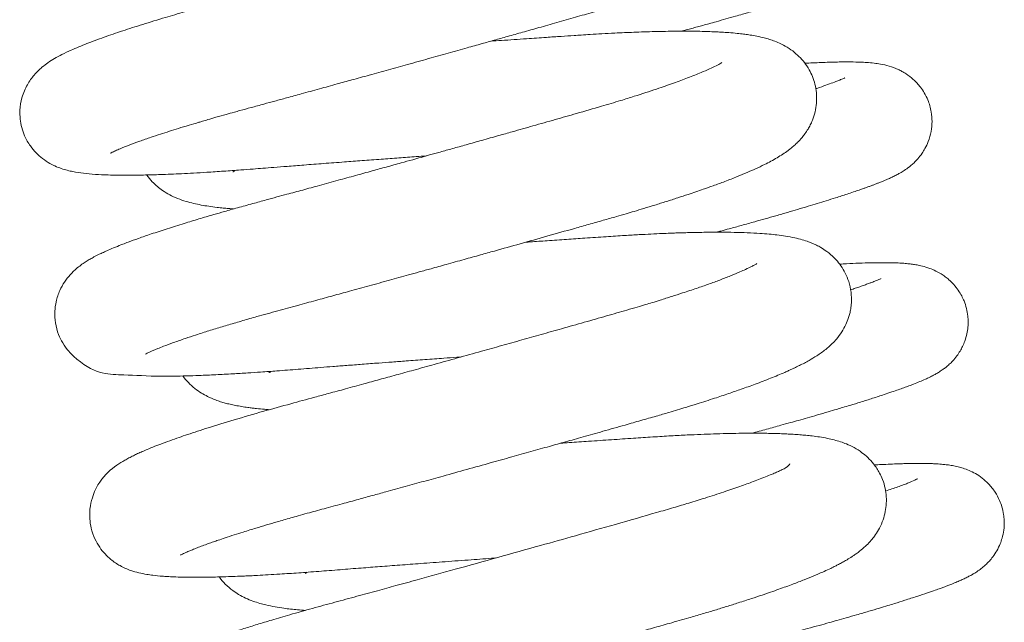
# Model space of a CAD drawing. Header units: inches. Extents: x 53216 to 117387, y -66787 to -22834.
# Tile 176 of 256: x 60818.67 to 60821.79, y -30146.42 to -30144.51. Entities that reach past the tile are written whole.
import ezdxf

# ---------------------------------------------------------------- set-up
doc = ezdxf.new("R2010")
doc.units = ezdxf.units.IN
doc.header["$MEASUREMENT"] = 0
doc.layers.get('0').update_dxf_attribs({"lineweight": 0})

msp = doc.modelspace()

# ---------------------------------------------------------------- linework, layer by layer
at = {"color": 7, "linetype": 'Continuous'}
for points, knots in [([(60818.9606, -30144.9313), (60818.9606, -30144.9313), (60818.9609, -30144.9311), (60818.963, -30144.9299), (60818.9685, -30144.9271), (60818.9776, -30144.9229), (60818.9927, -30144.9162), (60819.0177, -30144.9062), (60819.051, -30144.8939), (60819.0851, -30144.8821), (60819.1169, -30144.8715), (60819.146, -30144.8622), (60819.1762, -30144.8527), (60819.2073, -30144.8432), (60819.2334, -30144.8354), (60819.2534, -30144.8295), (60819.2714, -30144.8243), (60819.2961, -30144.8172), (60819.3242, -30144.8092), (60819.3497, -30144.8021), (60819.376, -30144.7949), (60819.407, -30144.7864), (60819.4439, -30144.7764), (60819.4814, -30144.7661), (60819.5208, -30144.7554), (60819.5679, -30144.7425), (60819.6213, -30144.7278), (60819.6746, -30144.7131), (60819.7273, -30144.6986), (60819.7816, -30144.6836), (60819.8406, -30144.6672), (60819.9034, -30144.6497), (60819.9665, -30144.6321), (60820.0296, -30144.6145), (60820.086, -30144.5987), (60820.1345, -30144.5851), (60820.1774, -30144.5731), (60820.2202, -30144.561), (60820.2674, -30144.5477), (60820.3194, -30144.533), (60820.3754, -30144.5171), (60820.4329, -30144.5007), (60820.4814, -30144.4868), (60820.517, -30144.4763), (60820.5417, -30144.4688), (60820.5665, -30144.4613), (60820.5959, -30144.4522), (60820.6307, -30144.4412), (60820.6677, -30144.4292), (60820.6999, -30144.4183), (60820.7251, -30144.4096), (60820.7457, -30144.4024), (60820.7667, -30144.3948), (60820.7904, -30144.3861), (60820.8135, -30144.3772), (60820.834, -30144.3691), (60820.8556, -30144.3603), (60820.8825, -30144.3488), (60820.9127, -30144.335), (60820.942, -30144.3201), (60820.9651, -30144.3069), (60820.9857, -30144.2937), (60821.003, -30144.2811), (60821.018, -30144.2683), (60821.0314, -30144.2552), (60821.0454, -30144.2391), (60821.0593, -30144.2191), (60821.0695, -30144.1993), (60821.0754, -30144.1845), (60821.0792, -30144.1726), (60821.0822, -30144.161), (60821.085, -30144.1463), (60821.0869, -30144.1257), (60821.0862, -30144.1055), (60821.0822, -30144.0752), (60821.0721, -30144.0459), (60821.0566, -30144.0192), (60821.046, -30144.0044), (60821.0332, -30143.99), (60821.0195, -30143.9771), (60821.0022, -30143.964), (60820.9849, -30143.9536), (60820.9691, -30143.9457), (60820.9542, -30143.9395), (60820.941, -30143.9349), (60820.9292, -30143.9313), (60820.918, -30143.9283), (60820.8948, -30143.9229), (60820.863, -30143.9177), (60820.8188, -30143.913), (60820.7731, -30143.91), (60820.721, -30143.9082), (60820.6624, -30143.9077), (60820.6058, -30143.9083), (60820.5562, -30143.9095), (60820.5203, -30143.9107), (60820.4877, -30143.912), (60820.4563, -30143.9134), (60820.4199, -30143.9153), (60820.3839, -30143.9174), (60820.3479, -30143.9196), (60820.3137, -30143.9219), (60820.2799, -30143.9241), (60820.2451, -30143.9265), (60820.2076, -30143.929), (60820.1712, -30143.9315), (60820.1382, -30143.9338), (60820.106, -30143.936), (60820.0788, -30143.9379), (60820.0608, -30143.9391), (60820.0547, -30143.9395)], [0.086198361, 0.086198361, 0.086198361, 0.086198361, 0.086220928, 0.08628988, 0.086369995, 0.08643144, 0.086531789, 0.086680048, 0.08682409, 0.086952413, 0.087049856, 0.087135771, 0.087217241, 0.087309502, 0.087389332, 0.087419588, 0.087460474, 0.087522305, 0.087598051, 0.087657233, 0.087696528, 0.087774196, 0.087860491, 0.087931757, 0.088008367, 0.088101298, 0.088214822, 0.088323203, 0.088410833, 0.088516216, 0.088630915, 0.088743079, 0.08886767, 0.088984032, 0.089096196, 0.089186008, 0.089259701, 0.089341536, 0.089433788, 0.089536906, 0.089651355, 0.089774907, 0.089897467, 0.08996497, 0.090012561, 0.09006576, 0.090135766, 0.090221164, 0.090318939, 0.090415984, 0.090479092, 0.090528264, 0.090590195, 0.090664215, 0.090745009, 0.090811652, 0.09087022, 0.090970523, 0.091109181, 0.09123367, 0.09135051, 0.091432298, 0.091526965, 0.091596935, 0.091643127, 0.091712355, 0.091781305, 0.091839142, 0.091870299, 0.091898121, 0.091921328, 0.091951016, 0.092002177, 0.092041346, 0.092078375, 0.092191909, 0.092231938, 0.092277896, 0.092314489, 0.09236098, 0.092421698, 0.092476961, 0.092534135, 0.092585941, 0.092644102, 0.092684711, 0.092728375, 0.09278063, 0.092971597, 0.093123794, 0.093275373, 0.093447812, 0.093612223, 0.093776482, 0.09389118, 0.093979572, 0.094029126, 0.094114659, 0.094190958, 0.094266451, 0.094344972, 0.094415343, 0.094476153, 0.094548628, 0.09462153, 0.094695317, 0.094758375, 0.094809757, 0.094876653, 0.094910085, 0.094910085, 0.094910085, 0.094910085]), ([(60820.7849, -30144.0022), (60820.7852, -30143.9979), (60820.7521, -30144.0276), (60820.693, -30144.0503), (60820.665, -30144.0612), (60820.6325, -30144.073), (60820.5907, -30144.0876), (60820.5451, -30144.1027), (60820.5006, -30144.1169), (60820.4679, -30144.127), (60820.4402, -30144.1354), (60820.4117, -30144.1439), (60820.3774, -30144.1539), (60820.3376, -30144.1653), (60820.2892, -30144.1792), (60820.2336, -30144.195), (60820.174, -30144.212), (60820.1182, -30144.2278), (60820.0553, -30144.2456), (60819.9798, -30144.2668), (60819.8956, -30144.2904), (60819.8148, -30144.3129), (60819.7421, -30144.3331), (60819.6657, -30144.3542), (60819.5793, -30144.3781), (60819.4964, -30144.4008), (60819.4264, -30144.4199), (60819.3763, -30144.4335), (60819.3342, -30144.4449), (60819.2999, -30144.4542), (60819.2673, -30144.4632), (60819.2329, -30144.4728), (60819.1973, -30144.4829), (60819.1642, -30144.4925), (60819.1187, -30144.506), (60819.0621, -30144.5232), (60818.997, -30144.5441), (60818.9377, -30144.5644), (60818.8927, -30144.5811), (60818.8591, -30144.5945), (60818.8327, -30144.6059), (60818.8073, -30144.6179), (60818.7841, -30144.6304), (60818.7631, -30144.6436), (60818.7423, -30144.6592), (60818.7192, -30144.6811), (60818.6957, -30144.7136), (60818.6789, -30144.7527), (60818.6711, -30144.7998), (60818.6755, -30144.8417), (60818.6888, -30144.8798), (60818.7042, -30144.9068), (60818.7242, -30144.9309), (60818.7456, -30144.9498), (60818.7663, -30144.9632), (60818.7865, -30144.9733), (60818.812, -30144.9831), (60818.8415, -30144.9903), (60818.8754, -30144.9955), (60818.9112, -30144.9987), (60818.9479, -30145.0004), (60818.9845, -30145.0012), (60819.0237, -30145.0013), (60819.0685, -30145.0006), (60819.1227, -30144.9991), (60819.174, -30144.9969), (60819.2239, -30144.9943), (60819.2683, -30144.9918), (60819.318, -30144.9885), (60819.3675, -30144.985), (60819.409, -30144.9818), (60819.444, -30144.979), (60819.4796, -30144.9762), (60819.5229, -30144.9728), (60819.5754, -30144.9687), (60819.6359, -30144.9641), (60819.6975, -30144.9594), (60819.7583, -30144.9549), (60819.816, -30144.9506), (60819.8734, -30144.9464), (60819.921, -30144.9429), (60819.9498, -30144.9409), (60819.9602, -30144.9401)], [0.908644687, 0.908644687, 0.908644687, 0.908644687, 0.909165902, 0.909265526, 0.909364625, 0.909471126, 0.90958779, 0.909743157, 0.909848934, 0.909929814, 0.909983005, 0.910046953, 0.910126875, 0.910214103, 0.910307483, 0.910434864, 0.910557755, 0.91066616, 0.910763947, 0.910923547, 0.911097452, 0.911239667, 0.911378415, 0.911506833, 0.911672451, 0.911874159, 0.911992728, 0.912095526, 0.91218457, 0.912258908, 0.912317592, 0.912399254, 0.912490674, 0.912565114, 0.912636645, 0.912826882, 0.913008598, 0.913198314, 0.913397, 0.913504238, 0.913612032, 0.913748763, 0.913869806, 0.913968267, 0.914054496, 0.914158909, 0.914250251, 0.914346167, 0.914428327, 0.914537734, 0.914592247, 0.914667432, 0.914726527, 0.914789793, 0.914859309, 0.914910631, 0.914980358, 0.915130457, 0.915276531, 0.915440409, 0.91559613, 0.915707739, 0.915835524, 0.915985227, 0.916116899, 0.916291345, 0.91638468, 0.916481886, 0.916604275, 0.91672045, 0.916803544, 0.916866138, 0.916936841, 0.91702071, 0.917124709, 0.917244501, 0.917367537, 0.917471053, 0.917582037, 0.917684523, 0.917784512, 0.917840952, 0.917840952, 0.917840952, 0.917840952]), ([(60820.7686, -30144.5449), (60820.7738, -30144.5435), (60820.7849, -30144.5405), (60820.8018, -30144.5359), (60820.8193, -30144.5312), (60820.8374, -30144.5262), (60820.8573, -30144.5207), (60820.8817, -30144.5139), (60820.9097, -30144.5061), (60820.9375, -30144.4982), (60820.9603, -30144.4917), (60820.9806, -30144.4859), (60821.0002, -30144.4802), (60821.0238, -30144.4732), (60821.0507, -30144.4653), (60821.0814, -30144.456), (60821.1137, -30144.446), (60821.1494, -30144.4348), (60821.1852, -30144.4231), (60821.2184, -30144.4119), (60821.2452, -30144.4024), (60821.2683, -30144.3938), (60821.2897, -30144.3854), (60821.3075, -30144.3779), (60821.3266, -30144.3691), (60821.3442, -30144.36), (60821.3607, -30144.3501), (60821.3741, -30144.3404), (60821.3846, -30144.332), (60821.3969, -30144.3206), (60821.4119, -30144.3036), (60821.4258, -30144.2825), (60821.4364, -30144.2597), (60821.4429, -30144.2396), (60821.4476, -30144.2158), (60821.4492, -30144.1881), (60821.4458, -30144.1608), (60821.4396, -30144.1382), (60821.432, -30144.1187), (60821.4215, -30144.0995), (60821.4099, -30144.0833), (60821.3985, -30144.0703), (60821.383, -30144.0556), (60821.3633, -30144.0414), (60821.3369, -30144.0275), (60821.3102, -30144.0182), (60821.286, -30144.013), (60821.2643, -30144.0099), (60821.2439, -30144.008), (60821.2207, -30144.0067), (60821.1961, -30144.0061), (60821.1694, -30144.0061), (60821.1436, -30144.0065), (60821.1167, -30144.0072), (60821.0874, -30144.0083), (60821.0643, -30144.0094), (60821.0515, -30144.0101), (60821.0497, -30144.0102)], [0.09466235, 0.09466235, 0.09466235, 0.09466235, 0.094695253, 0.094733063, 0.094771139, 0.094809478, 0.09485242, 0.094904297, 0.094974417, 0.095046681, 0.095102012, 0.095140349, 0.095198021, 0.095250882, 0.095322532, 0.095414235, 0.095510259, 0.095607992, 0.095749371, 0.095872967, 0.095979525, 0.096077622, 0.096182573, 0.096285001, 0.096376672, 0.096474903, 0.096580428, 0.096617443, 0.096654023, 0.096696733, 0.096749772, 0.096810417, 0.096857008, 0.096902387, 0.096936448, 0.096999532, 0.097062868, 0.097095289, 0.09713485, 0.097185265, 0.097223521, 0.097253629, 0.097290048, 0.097358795, 0.097414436, 0.097512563, 0.097620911, 0.097709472, 0.097817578, 0.0979113, 0.098032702, 0.098140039, 0.098232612, 0.098323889, 0.098422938, 0.098521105, 0.098536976, 0.098536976, 0.098536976, 0.098536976]), ([(60819.0712, -30145.5682), (60819.0712, -30145.5682), (60819.0716, -30145.568), (60819.0751, -30145.566), (60819.0817, -30145.5628), (60819.0899, -30145.559), (60819.0995, -30145.5549), (60819.112, -30145.5497), (60819.1308, -30145.5422), (60819.1594, -30145.5316), (60819.1938, -30145.5196), (60819.2258, -30145.509), (60819.257, -30145.4989), (60819.292, -30145.488), (60819.3345, -30145.4751), (60819.3783, -30145.4622), (60819.4296, -30145.4475), (60819.4875, -30145.4315), (60819.5503, -30145.4145), (60819.6087, -30145.3985), (60819.6636, -30145.3835), (60819.7198, -30145.368), (60819.7798, -30145.3515), (60819.8423, -30145.3343), (60819.8954, -30145.3196), (60819.9394, -30145.3074), (60819.9793, -30145.2963), (60820.0268, -30145.2831), (60820.079, -30145.2685), (60820.1298, -30145.2544), (60820.189, -30145.2378), (60820.2595, -30145.218), (60820.3447, -30145.194), (60820.4169, -30145.1736), (60820.476, -30145.1568), (60820.5202, -30145.1443), (60820.5596, -30145.1331), (60820.5921, -30145.1237), (60820.6209, -30145.1152), (60820.6512, -30145.1061), (60820.6854, -30145.0957), (60820.7214, -30145.0844), (60820.7567, -30145.0731), (60820.7878, -30145.0629), (60820.8146, -30145.0538), (60820.8411, -30145.0447), (60820.8721, -30145.0337), (60820.9084, -30145.0203), (60820.9443, -30145.0063), (60820.9763, -30144.993), (60821.0052, -30144.9803), (60821.0371, -30144.9651), (60821.0717, -30144.9466), (60821.0984, -30144.9294), (60821.1164, -30144.9155), (60821.1264, -30144.907), (60821.1359, -30144.8981), (60821.1442, -30144.8895), (60821.152, -30144.8805), (60821.1606, -30144.8695), (60821.1692, -30144.8565), (60821.1773, -30144.8417), (60821.1851, -30144.8245), (60821.1926, -30144.8013), (60821.197, -30144.774), (60821.1974, -30144.7464), (60821.1938, -30144.7198), (60821.1867, -30144.6948), (60821.1764, -30144.6712), (60821.1628, -30144.6491), (60821.1457, -30144.6285), (60821.1258, -30144.6103), (60821.1029, -30144.5944), (60821.0807, -30144.5829), (60821.0606, -30144.5748), (60821.0433, -30144.5692), (60821.0236, -30144.5639), (60821.004, -30144.5598), (60820.9835, -30144.5564), (60820.9648, -30144.5538), (60820.9439, -30144.5515), (60820.9209, -30144.5495), (60820.8991, -30144.548), (60820.8811, -30144.5471), (60820.8629, -30144.5463), (60820.8307, -30144.5452), (60820.783, -30144.5446), (60820.7191, -30144.5451), (60820.6633, -30144.5465), (60820.6194, -30144.5481), (60820.5886, -30144.5494), (60820.5549, -30144.551), (60820.5184, -30144.5529), (60820.4829, -30144.555), (60820.4535, -30144.5569), (60820.4231, -30144.5589), (60820.3866, -30144.5613), (60820.3364, -30144.5647), (60820.2734, -30144.569), (60820.2144, -30144.573), (60820.1764, -30144.5757), (60820.1653, -30144.5765)], [0.073332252, 0.073332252, 0.073332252, 0.073332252, 0.073356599, 0.073453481, 0.073518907, 0.073584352, 0.073654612, 0.073711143, 0.073803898, 0.073938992, 0.074075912, 0.074181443, 0.074249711, 0.074366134, 0.07447954, 0.074590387, 0.07469607, 0.074846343, 0.074981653, 0.075100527, 0.07520916, 0.075313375, 0.075434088, 0.075557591, 0.075671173, 0.07573503, 0.075805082, 0.07589505, 0.076000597, 0.076096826, 0.076179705, 0.076333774, 0.076496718, 0.076671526, 0.076761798, 0.076856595, 0.076945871, 0.077012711, 0.077067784, 0.077136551, 0.077217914, 0.0773046, 0.07739495, 0.077480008, 0.077545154, 0.077609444, 0.077699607, 0.077812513, 0.077941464, 0.078052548, 0.078155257, 0.078271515, 0.078451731, 0.078617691, 0.078659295, 0.078706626, 0.078755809, 0.078791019, 0.078819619, 0.078862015, 0.078907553, 0.078943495, 0.078982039, 0.079044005, 0.079104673, 0.079160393, 0.079216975, 0.079271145, 0.079321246, 0.079380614, 0.079439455, 0.079502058, 0.079576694, 0.079662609, 0.079733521, 0.079798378, 0.079868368, 0.079969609, 0.080050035, 0.080113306, 0.080190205, 0.080288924, 0.080365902, 0.080414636, 0.080468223, 0.080542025, 0.080714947, 0.080882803, 0.08105042, 0.081123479, 0.08119017, 0.081260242, 0.081348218, 0.081426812, 0.081485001, 0.081530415, 0.081613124, 0.081705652, 0.081826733, 0.081977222, 0.082038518, 0.082038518, 0.082038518, 0.082038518]), ([(60820.8973, -30144.644), (60820.8972, -30144.644), (60820.894, -30144.6463), (60820.8808, -30144.6536), (60820.8587, -30144.6642), (60820.8291, -30144.6771), (60820.7914, -30144.6922), (60820.7439, -30144.7097), (60820.6879, -30144.7291), (60820.631, -30144.7477), (60820.5718, -30144.7661), (60820.5114, -30144.7842), (60820.4419, -30144.8041), (60820.369, -30144.8249), (60820.3009, -30144.8443), (60820.2408, -30144.8613), (60820.1867, -30144.8766), (60820.1381, -30144.8903), (60820.0892, -30144.904), (60820.0451, -30144.9164), (60820.0065, -30144.9272), (60819.9734, -30144.9364), (60819.9443, -30144.9445), (60819.9142, -30144.9529), (60819.8774, -30144.9632), (60819.8346, -30144.975), (60819.7865, -30144.9883), (60819.7357, -30145.0023), (60819.6799, -30145.0177), (60819.6238, -30145.0331), (60819.5696, -30145.0479), (60819.5249, -30145.0601), (60819.4865, -30145.0705), (60819.4502, -30145.0803), (60819.4084, -30145.0917), (60819.3643, -30145.1039), (60819.3233, -30145.1155), (60819.2823, -30145.1273), (60819.2394, -30145.1399), (60819.1899, -30145.1549), (60819.139, -30145.1709), (60819.0908, -30145.1867), (60819.05, -30145.2009), (60819.0207, -30145.2115), (60818.9968, -30145.2207), (60818.9753, -30145.2292), (60818.9549, -30145.2377), (60818.9382, -30145.2453), (60818.9229, -30145.2525), (60818.9093, -30145.2594), (60818.8959, -30145.2668), (60818.8833, -30145.2744), (60818.8699, -30145.2833), (60818.8571, -30145.293), (60818.8441, -30145.3044), (60818.8301, -30145.3187), (60818.8147, -30145.3382), (60818.7987, -30145.3663), (60818.7876, -30145.3992), (60818.7829, -30145.434), (60818.7847, -30145.4698), (60818.794, -30145.5041), (60818.8089, -30145.5345), (60818.8282, -30145.5614), (60818.9097, -30145.6355), (60818.9906, -30145.6306), (60819.0869, -30145.6388), (60819.1602, -30145.6379), (60819.1997, -30145.637), (60819.2442, -30145.6356), (60819.2928, -30145.6335), (60819.3445, -30145.6307), (60819.3921, -30145.6279), (60819.4388, -30145.6248), (60819.4917, -30145.621), (60819.555, -30145.6159), (60819.6147, -30145.6112), (60819.6663, -30145.6072), (60819.71, -30145.6038), (60819.7584, -30145.6001), (60819.8066, -30145.5965), (60819.853, -30145.593), (60819.9017, -30145.5894), (60819.9563, -30145.5854), (60820.0099, -30145.5815), (60820.048, -30145.5787), (60820.0661, -30145.5774), (60820.0707, -30145.5771)], [0.921440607, 0.921440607, 0.921440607, 0.921440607, 0.921549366, 0.921698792, 0.921830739, 0.921958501, 0.922127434, 0.922277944, 0.922438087, 0.922627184, 0.922733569, 0.922875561, 0.923049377, 0.923190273, 0.923332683, 0.923462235, 0.923546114, 0.923647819, 0.923741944, 0.923825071, 0.923897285, 0.923960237, 0.92401136, 0.924060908, 0.924129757, 0.924218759, 0.924302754, 0.924402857, 0.924508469, 0.924625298, 0.924731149, 0.924832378, 0.924897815, 0.924969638, 0.925060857, 0.925166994, 0.92526238, 0.925341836, 0.925457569, 0.925577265, 0.92572594, 0.925878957, 0.926011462, 0.92612801, 0.92619311, 0.92628557, 0.926387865, 0.926457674, 0.926519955, 0.926601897, 0.926662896, 0.926723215, 0.926789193, 0.926856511, 0.926901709, 0.926951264, 0.927026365, 0.92709692, 0.927175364, 0.927235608, 0.927310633, 0.927386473, 0.927445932, 0.927513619, 0.927592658, 0.92815568, 0.928603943, 0.928725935, 0.928843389, 0.928951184, 0.929088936, 0.929219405, 0.929328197, 0.929419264, 0.929530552, 0.92967083, 0.92981534, 0.929890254, 0.929974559, 0.930068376, 0.930166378, 0.930245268, 0.930326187, 0.930435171, 0.930544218, 0.930617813, 0.930642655, 0.930642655, 0.930642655, 0.930642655]), ([(60820.8801, -30145.1818), (60820.8847, -30145.1805), (60820.8983, -30145.1769), (60820.9247, -30145.1697), (60820.9608, -30145.1598), (60820.9986, -30145.1493), (60821.035, -30145.1391), (60821.0697, -30145.1292), (60821.1042, -30145.1193), (60821.1382, -30145.1093), (60821.1697, -30145.0999), (60821.1995, -30145.0909), (60821.2287, -30145.0819), (60821.2606, -30145.0719), (60821.2893, -30145.0626), (60821.3139, -30145.0544), (60821.3308, -30145.0486), (60821.3443, -30145.0439), (60821.355, -30145.04), (60821.3647, -30145.0365), (60821.3741, -30145.0331), (60821.3833, -30145.0295), (60821.394, -30145.0254), (60821.4071, -30145.0202), (60821.4206, -30145.0145), (60821.4339, -30145.0085), (60821.4459, -30145.0026), (60821.4581, -30144.9962), (60821.471, -30144.9887), (60821.4865, -30144.9783), (60821.503, -30144.9649), (60821.518, -30144.9494), (60821.5305, -30144.9333), (60821.5416, -30144.9153), (60821.5524, -30144.8925), (60821.5607, -30144.8632), (60821.5636, -30144.8315), (60821.5613, -30144.804), (60821.5561, -30144.781), (60821.5489, -30144.7606), (60821.5391, -30144.7408), (60821.5271, -30144.7231), (60821.5153, -30144.709), (60821.5001, -30144.6941), (60821.4841, -30144.6819), (60821.4672, -30144.6719), (60821.4491, -30144.663), (60821.4247, -30144.6543), (60821.4006, -30144.6491), (60821.3779, -30144.6459), (60821.3571, -30144.644), (60821.3332, -30144.6428), (60821.3076, -30144.6422), (60821.2814, -30144.6422), (60821.258, -30144.6426), (60821.236, -30144.6431), (60821.2117, -30144.644), (60821.1862, -30144.6451), (60821.1683, -30144.646), (60821.16, -30144.6465)], [0.081794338, 0.081794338, 0.081794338, 0.081794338, 0.08182363, 0.081880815, 0.081964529, 0.082061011, 0.082136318, 0.082218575, 0.082311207, 0.08239307, 0.082483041, 0.08256548, 0.082648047, 0.082741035, 0.08286102, 0.082935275, 0.083005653, 0.083056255, 0.083096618, 0.083138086, 0.083179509, 0.083220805, 0.083265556, 0.083331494, 0.083412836, 0.083479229, 0.083546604, 0.08361036, 0.083676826, 0.083744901, 0.083818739, 0.083862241, 0.083910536, 0.083946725, 0.083997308, 0.084063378, 0.084125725, 0.084183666, 0.084223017, 0.084260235, 0.084309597, 0.084352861, 0.084386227, 0.084421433, 0.084485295, 0.084519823, 0.084554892, 0.084649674, 0.084758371, 0.084852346, 0.084960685, 0.085057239, 0.085184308, 0.085293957, 0.085370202, 0.085446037, 0.085526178, 0.085614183, 0.085687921, 0.085687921, 0.085687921, 0.085687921]), ([(60821.2858, -30144.693), (60821.2863, -30144.6927), (60821.2872, -30144.692), (60821.2852, -30144.6932), (60821.2804, -30144.6953), (60821.2744, -30144.6979), (60821.2678, -30144.7006), (60821.2613, -30144.7032), (60821.2442, -30144.7098), (60821.2214, -30144.7179), (60821.1987, -30144.7256), (60821.1948, -30144.7269)], [0.9164830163, 0.9164830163, 0.9164830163, 0.9164830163, 0.916508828, 0.9165669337, 0.9166313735, 0.9167001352, 0.9167426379, 0.9167838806, 0.9168341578, 0.9170608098, 0.9171071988, 0.9171071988, 0.9171071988, 0.9171071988]), ([(60819.0754, -30145.0013), (60819.0808, -30145.0088), (60819.0964, -30145.0272), (60819.1225, -30145.0487), (60819.1487, -30145.0641), (60819.1742, -30145.0758), (60819.1986, -30145.0841), (60819.2234, -30145.0907), (60819.247, -30145.0957), (60819.2716, -30145.0998), (60819.2953, -30145.1029), (60819.3163, -30145.1052), (60819.3335, -30145.1068), (60819.3445, -30145.1076), (60819.3497, -30145.108)], [0.9097431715, 0.9097431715, 0.9097431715, 0.9097431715, 0.9098061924, 0.909915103, 0.9099948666, 0.9100850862, 0.910189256, 0.9102837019, 0.9103785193, 0.9104699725, 0.9105660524, 0.9106346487, 0.9106912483, 0.9107422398, 0.9107422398, 0.9107422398, 0.9107422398]), ([(60819.3481, -30144.9909), (60819.348, -30144.991), (60819.3499, -30144.9896), (60819.3538, -30144.987), (60819.3552, -30144.9862)], [0.0911693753, 0.0911693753, 0.0911693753, 0.0911693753, 0.0912817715, 0.0913285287, 0.0913285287, 0.0913285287, 0.0913285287]), ([(60819.1817, -30146.2051), (60819.1817, -30146.2052), (60819.1821, -30146.2049), (60819.1843, -30146.2037), (60819.1883, -30146.2016), (60819.1938, -30146.199), (60819.2018, -30146.1954), (60819.2095, -30146.192), (60819.2204, -30146.1875), (60819.2348, -30146.1817), (60819.2516, -30146.1754), (60819.2689, -30146.169), (60819.2856, -30146.1631), (60819.3029, -30146.1571), (60819.3245, -30146.1498), (60819.3511, -30146.1412), (60819.3777, -30146.1327), (60819.4008, -30146.1255), (60819.4251, -30146.1181), (60819.4536, -30146.1095), (60819.4835, -30146.1008), (60819.5094, -30146.0933), (60819.5317, -30146.0869), (60819.5562, -30146.08), (60819.591, -30146.0704), (60819.6373, -30146.0578), (60819.6915, -30146.043), (60819.7429, -30146.029), (60819.789, -30146.0163), (60819.8382, -30146.0028), (60819.8924, -30145.9879), (60819.9531, -30145.9711), (60820.0184, -30145.9531), (60820.0897, -30145.9333), (60820.1623, -30145.9131), (60820.2299, -30145.8942), (60820.2915, -30145.877), (60820.3483, -30145.861), (60820.4035, -30145.8455), (60820.46, -30145.8296), (60820.5232, -30145.8117), (60820.5843, -30145.7944), (60820.6405, -30145.7784), (60820.6869, -30145.7652), (60820.7255, -30145.7539), (60820.7565, -30145.7446), (60820.7864, -30145.7356), (60820.826, -30145.7233), (60820.8714, -30145.7088), (60820.9178, -30145.6933), (60820.9608, -30145.6785), (60821.0059, -30145.6621), (60821.0523, -30145.6443), (60821.0863, -30145.6302), (60821.1078, -30145.6207), (60821.1178, -30145.6161), (60821.1259, -30145.6124), (60821.1344, -30145.6083), (60821.1508, -30145.6003), (60821.1714, -30145.5894), (60821.1992, -30145.5728), (60821.2234, -30145.5557), (60821.2437, -30145.5381), (60821.2616, -30145.519), (60821.2763, -30145.4997), (60821.29, -30145.4748), (60821.297, -30145.4575), (60821.3024, -30145.4389), (60821.3056, -30145.4234), (60821.3082, -30145.4009), (60821.3072, -30145.3714), (60821.3001, -30145.3392), (60821.2887, -30145.3113), (60821.2746, -30145.288), (60821.2592, -30145.2688), (60821.2435, -30145.2536), (60821.2275, -30145.2409), (60821.2117, -30145.2307), (60821.1965, -30145.2226), (60821.1829, -30145.2165), (60821.1682, -30145.2108), (60821.15, -30145.2049), (60821.126, -30145.1989), (60821.0994, -30145.194), (60821.0734, -30145.1905), (60821.0457, -30145.1876), (60821.0153, -30145.1852), (60820.9787, -30145.1833), (60820.9372, -30145.1821), (60820.9009, -30145.1817), (60820.8705, -30145.1818), (60820.8462, -30145.182), (60820.8206, -30145.1824), (60820.7954, -30145.1829), (60820.7723, -30145.1836), (60820.752, -30145.1842), (60820.7311, -30145.185), (60820.6933, -30145.1865), (60820.6455, -30145.1889), (60820.5855, -30145.1924), (60820.5283, -30145.1962), (60820.4668, -30145.2003), (60820.4044, -30145.2045), (60820.3467, -30145.2085), (60820.3033, -30145.2115), (60820.2806, -30145.2131), (60820.2758, -30145.2134)], [0.060455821, 0.060455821, 0.060455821, 0.060455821, 0.060492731, 0.060547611, 0.060606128, 0.060673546, 0.060723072, 0.060766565, 0.060834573, 0.060913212, 0.060989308, 0.061064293, 0.061127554, 0.061179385, 0.061254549, 0.061346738, 0.061429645, 0.061489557, 0.061541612, 0.061628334, 0.06171302, 0.061765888, 0.061816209, 0.061871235, 0.061935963, 0.062051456, 0.062173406, 0.062278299, 0.062367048, 0.062449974, 0.06256823, 0.062682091, 0.062797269, 0.062937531, 0.063081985, 0.063203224, 0.063315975, 0.0634282, 0.063525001, 0.063632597, 0.063755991, 0.063898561, 0.064003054, 0.064106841, 0.064195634, 0.064257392, 0.064316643, 0.064401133, 0.064538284, 0.064652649, 0.064764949, 0.064895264, 0.06505221, 0.065212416, 0.065260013, 0.065299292, 0.065331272, 0.065357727, 0.065394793, 0.06553534, 0.065650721, 0.065783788, 0.065881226, 0.06594091, 0.066018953, 0.066084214, 0.066141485, 0.066169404, 0.06620069, 0.066242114, 0.066313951, 0.066384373, 0.066446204, 0.066503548, 0.066559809, 0.066613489, 0.066657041, 0.066718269, 0.066768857, 0.066819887, 0.066858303, 0.06693677, 0.067034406, 0.067154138, 0.067263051, 0.067352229, 0.067457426, 0.067590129, 0.067716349, 0.067839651, 0.067901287, 0.067964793, 0.068032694, 0.06809783, 0.068152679, 0.068200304, 0.068241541, 0.068298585, 0.068459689, 0.068556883, 0.068678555, 0.068811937, 0.068923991, 0.069040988, 0.069140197, 0.069166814, 0.069166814, 0.069166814, 0.069166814]), ([(60821.0077, -30145.2806), (60821.0077, -30145.2807), (60821.0075, -30145.2818), (60821.0026, -30145.2842), (60820.9907, -30145.2908), (60820.9742, -30145.2988), (60820.9522, -30145.3087), (60820.9252, -30145.3199), (60820.8919, -30145.3328), (60820.8557, -30145.3461), (60820.8164, -30145.3599), (60820.777, -30145.373), (60820.7382, -30145.3855), (60820.7056, -30145.3958), (60820.6778, -30145.4043), (60820.6536, -30145.4116), (60820.6272, -30145.4194), (60820.5864, -30145.4313), (60820.5309, -30145.4472), (60820.4617, -30145.4669), (60820.3923, -30145.4867), (60820.3262, -30145.5054), (60820.2628, -30145.5232), (60820.1998, -30145.541), (60820.1318, -30145.56), (60820.0605, -30145.5799), (60819.9888, -30145.5999), (60819.9238, -30145.6179), (60819.8659, -30145.6339), (60819.8129, -30145.6485), (60819.7595, -30145.6631), (60819.7056, -30145.6779), (60819.6539, -30145.692), (60819.5957, -30145.7078), (60819.5261, -30145.7266), (60819.4399, -30145.7505), (60819.3518, -30145.7761), (60819.2715, -30145.8007), (60819.2154, -30145.819), (60819.1759, -30145.8325), (60819.1475, -30145.8425), (60819.1199, -30145.8527), (60819.0964, -30145.8619), (60819.077, -30145.8698), (60819.0609, -30145.8767), (60819.0465, -30145.8832), (60819.0321, -30145.8901), (60819.0189, -30145.8969), (60818.9814, -30145.9178), (60818.9212, -30145.955), (60818.895, -30146.0505), (60818.8933, -30146.0861), (60818.8987, -30146.1219), (60818.9095, -30146.1527), (60818.9293, -30146.1877), (60818.9592, -30146.2189), (60818.993, -30146.2409), (60819.0246, -30146.2542), (60819.0508, -30146.2614), (60819.0733, -30146.2659), (60819.0979, -30146.2693), (60819.1195, -30146.2714), (60819.1411, -30146.2729), (60819.1627, -30146.274), (60819.1897, -30146.2748), (60819.2221, -30146.2751), (60819.2495, -30146.275), (60819.276, -30146.2747), (60819.301, -30146.2742), (60819.3313, -30146.2733), (60819.3601, -30146.2722), (60819.3834, -30146.2713), (60819.4045, -30146.2703), (60819.4292, -30146.269), (60819.46, -30146.2674), (60819.4937, -30146.2653), (60819.5262, -30146.2632), (60819.5563, -30146.2612), (60819.5874, -30146.2589), (60819.6307, -30146.2557), (60819.6862, -30146.2512), (60819.7511, -30146.2461), (60819.8143, -30146.2412), (60819.8773, -30146.2364), (60819.9464, -30146.2312), (60820.022, -30146.2256), (60820.0998, -30146.2199), (60820.1535, -30146.216), (60820.1796, -30146.2141), (60820.1812, -30146.214)], [0.934242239, 0.934242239, 0.934242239, 0.934242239, 0.934273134, 0.934390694, 0.93449198, 0.93460971, 0.934705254, 0.934834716, 0.934961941, 0.935078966, 0.935195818, 0.935319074, 0.935410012, 0.935501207, 0.93556324, 0.935611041, 0.935672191, 0.935745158, 0.935884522, 0.936031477, 0.936175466, 0.936302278, 0.936420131, 0.936542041, 0.936662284, 0.936804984, 0.936943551, 0.937066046, 0.937172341, 0.937273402, 0.93737061, 0.937483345, 0.937591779, 0.93768268, 0.937842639, 0.938032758, 0.938256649, 0.938474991, 0.93866827, 0.938752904, 0.938853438, 0.938958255, 0.93905618, 0.939131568, 0.939202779, 0.939269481, 0.93933353, 0.939403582, 0.939470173, 0.93991607, 0.939987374, 0.940069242, 0.940129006, 0.940201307, 0.940262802, 0.940374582, 0.940465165, 0.940578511, 0.940676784, 0.940786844, 0.940874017, 0.941003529, 0.941069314, 0.9411426, 0.941259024, 0.941370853, 0.941476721, 0.941528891, 0.941606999, 0.941703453, 0.941779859, 0.941837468, 0.941884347, 0.941939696, 0.942021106, 0.942106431, 0.942174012, 0.942239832, 0.942305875, 0.942375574, 0.942515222, 0.942648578, 0.942762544, 0.942882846, 0.943007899, 0.943149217, 0.943299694, 0.943432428, 0.943441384, 0.943441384, 0.943441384, 0.943441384]), ([(60820.9913, -30145.8187), (60820.9913, -30145.8187), (60821.0073, -30145.8144), (60821.0386, -30145.8059), (60821.0793, -30145.7947), (60821.1128, -30145.7854), (60821.1409, -30145.7776), (60821.1695, -30145.7695), (60821.2009, -30145.7605), (60821.2318, -30145.7515), (60821.2583, -30145.7437), (60821.2814, -30145.7368), (60821.307, -30145.7291), (60821.339, -30145.7193), (60821.3755, -30145.7078), (60821.408, -30145.6972), (60821.4346, -30145.6883), (60821.4555, -30145.6811), (60821.4733, -30145.6747), (60821.4894, -30145.6688), (60821.5061, -30145.6624), (60821.5239, -30145.6552), (60821.5404, -30145.6481), (60821.5548, -30145.6414), (60821.5665, -30145.6355), (60821.5776, -30145.6293), (60821.5871, -30145.6236), (60821.5955, -30145.6179), (60821.6037, -30145.612), (60821.6109, -30145.6061), (60821.6193, -30145.5987), (60821.6286, -30145.5895), (60821.6409, -30145.5749), (60821.6514, -30145.5592), (60821.6598, -30145.5435), (60821.6675, -30145.5253), (60821.6734, -30145.5045), (60821.6766, -30145.4835), (60821.6773, -30145.4648), (60821.6761, -30145.445), (60821.6723, -30145.4231), (60821.6653, -30145.4017), (60821.6564, -30145.3825), (60821.6457, -30145.3648), (60821.6321, -30145.3475), (60821.6179, -30145.3334), (60821.6043, -30145.3224), (60821.5898, -30145.3126), (60821.5731, -30145.3035), (60821.5527, -30145.295), (60821.5327, -30145.2891), (60821.5152, -30145.2854), (60821.5002, -30145.2831), (60821.4851, -30145.2813), (60821.4689, -30145.28), (60821.4533, -30145.2791), (60821.4392, -30145.2787), (60821.4266, -30145.2784), (60821.4115, -30145.2783), (60821.3925, -30145.2783), (60821.3655, -30145.2788), (60821.3326, -30145.2798), (60821.2987, -30145.2813), (60821.2776, -30145.2824), (60821.2701, -30145.2828)], [0.06892313, 0.06892313, 0.06892313, 0.06892313, 0.06892326, 0.069024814, 0.069123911, 0.069192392, 0.069252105, 0.069319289, 0.069396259, 0.069481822, 0.069553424, 0.069605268, 0.069669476, 0.069767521, 0.069886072, 0.070007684, 0.070097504, 0.070177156, 0.070250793, 0.070318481, 0.070388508, 0.070483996, 0.070578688, 0.070654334, 0.070719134, 0.070775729, 0.07082748, 0.070856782, 0.070893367, 0.070925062, 0.070944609, 0.070984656, 0.071030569, 0.071069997, 0.071104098, 0.071141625, 0.071189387, 0.071231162, 0.071265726, 0.071298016, 0.071346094, 0.07139437, 0.071428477, 0.071469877, 0.071516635, 0.071561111, 0.071593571, 0.071629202, 0.071676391, 0.071737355, 0.071820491, 0.071890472, 0.071956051, 0.072024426, 0.072104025, 0.072184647, 0.072242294, 0.072290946, 0.072347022, 0.072431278, 0.07251549, 0.072647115, 0.07277063, 0.072836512, 0.072836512, 0.072836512, 0.072836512]), ([(60821.401, -30145.3285), (60821.4008, -30145.3286), (60821.4005, -30145.3288), (60821.3971, -30145.3304), (60821.3916, -30145.3328), (60821.3847, -30145.3357), (60821.3782, -30145.3383), (60821.371, -30145.3411), (60821.3613, -30145.3447), (60821.3489, -30145.3493), (60821.3348, -30145.3543), (60821.3202, -30145.3593), (60821.3099, -30145.3627), (60821.3048, -30145.3645), (60821.3047, -30145.3645)], [0.9293311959, 0.9293311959, 0.9293311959, 0.9293311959, 0.9293813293, 0.9294234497, 0.9295043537, 0.929558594, 0.9295998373, 0.9296419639, 0.9296985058, 0.9297671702, 0.9298331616, 0.929895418, 0.9299539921, 0.9299551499, 0.9299551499, 0.9299551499, 0.9299551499]), ([(60819.1897, -30145.6373), (60819.1951, -30145.6447), (60819.2071, -30145.659), (60819.2282, -30145.678), (60819.248, -30145.6916), (60819.2701, -30145.7037), (60819.2898, -30145.7122), (60819.3087, -30145.7187), (60819.3243, -30145.7233), (60819.339, -30145.727), (60819.3567, -30145.7308), (60819.3752, -30145.7341), (60819.3933, -30145.7369), (60819.4084, -30145.7388), (60819.4269, -30145.7409), (60819.4442, -30145.7426), (60819.4585, -30145.7437), (60819.4636, -30145.7441)], [0.9225467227, 0.9225467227, 0.9225467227, 0.9225467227, 0.9226091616, 0.9226769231, 0.9227495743, 0.9228174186, 0.9229101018, 0.9229721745, 0.923028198, 0.9230930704, 0.9231579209, 0.9232348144, 0.9233088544, 0.9233598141, 0.9234041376, 0.9234943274, 0.9235439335, 0.9235439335, 0.9235439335, 0.9235439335]), ([(60819.4625, -30145.627), (60819.4624, -30145.627), (60819.4629, -30145.6266), (60819.4652, -30145.625), (60819.4677, -30145.6234), (60819.469, -30145.6226)], [0.0783056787, 0.0783056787, 0.0783056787, 0.0783056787, 0.0783548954, 0.0784141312, 0.0784598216, 0.0784598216, 0.0784598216, 0.0784598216]), ([(60819.2923, -30146.8421), (60819.2923, -30146.8421), (60819.2925, -30146.8419), (60819.2941, -30146.8411), (60819.2976, -30146.8392), (60819.3032, -30146.8365), (60819.3114, -30146.8327), (60819.3227, -30146.8278), (60819.3382, -30146.8215), (60819.3553, -30146.8149), (60819.3736, -30146.8081), (60819.3906, -30146.802), (60819.4117, -30146.7946), (60819.4383, -30146.7857), (60819.4702, -30146.7753), (60819.5029, -30146.765), (60819.537, -30146.7546), (60819.579, -30146.742), (60819.6241, -30146.729), (60819.6701, -30146.716), (60819.7125, -30146.7043), (60819.7548, -30146.6928), (60819.798, -30146.681), (60819.8408, -30146.6694), (60819.888, -30146.6564), (60819.9386, -30146.6426), (60819.9876, -30146.6291), (60820.0439, -30146.6135), (60820.1071, -30146.5961), (60820.1814, -30146.5754), (60820.2449, -30146.5578), (60820.2994, -30146.5426), (60820.3483, -30146.5289), (60820.4062, -30146.5127), (60820.4684, -30146.4953), (60820.5262, -30146.479), (60820.5782, -30146.4644), (60820.6272, -30146.4505), (60820.6789, -30146.4359), (60820.7341, -30146.4202), (60820.7867, -30146.4053), (60820.8345, -30146.3913), (60820.8744, -30146.3794), (60820.9126, -30146.3677), (60820.9515, -30146.3554), (60820.9889, -30146.3434), (60821.0322, -30146.329), (60821.0764, -30146.3136), (60821.1205, -30146.2975), (60821.1571, -30146.2834), (60821.1835, -30146.2726), (60821.2043, -30146.2638), (60821.2222, -30146.2559), (60821.2401, -30146.2476), (60821.2549, -30146.2404), (60821.2675, -30146.2339), (60821.2793, -30146.2276), (60821.2902, -30146.2214), (60821.2993, -30146.2159), (60821.3069, -30146.2112), (60821.3161, -30146.2052), (60821.3252, -30146.1988), (60821.3361, -30146.1905), (60821.3463, -30146.1819), (60821.3569, -30146.1722), (60821.3689, -30146.1596), (60821.3814, -30146.1438), (60821.3938, -30146.125), (60821.4054, -30146.1009), (60821.4163, -30146.0664), (60821.4197, -30146.0292), (60821.4147, -30145.9924), (60821.4072, -30145.9671), (60821.3979, -30145.9464), (60821.388, -30145.9297), (60821.3757, -30145.9127), (60821.3596, -30145.8953), (60821.3394, -30145.8785), (60821.3135, -30145.8623), (60821.2936, -30145.8533), (60821.2718, -30145.8453), (60821.252, -30145.8396), (60821.2302, -30145.8346), (60821.2069, -30145.8305), (60821.1851, -30145.8276), (60821.1636, -30145.8252), (60821.1437, -30145.8235), (60821.1235, -30145.8221), (60821.1021, -30145.8209), (60821.0805, -30145.82), (60821.0597, -30145.8194), (60821.0412, -30145.819), (60821.0224, -30145.8188), (60821.0022, -30145.8187), (60820.9769, -30145.8187), (60820.9465, -30145.819), (60820.9114, -30145.8197), (60820.8714, -30145.8208), (60820.83, -30145.8223), (60820.7856, -30145.8243), (60820.7346, -30145.827), (60820.6779, -30145.8305), (60820.6149, -30145.8347), (60820.5472, -30145.8393), (60820.4793, -30145.8439), (60820.4252, -30145.8476), (60820.3955, -30145.8497), (60820.3864, -30145.8503)], [0.047581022, 0.047581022, 0.047581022, 0.047581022, 0.047608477, 0.047661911, 0.047716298, 0.047771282, 0.047840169, 0.047919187, 0.047996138, 0.048095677, 0.048165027, 0.048229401, 0.04829551, 0.048395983, 0.048498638, 0.048592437, 0.048680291, 0.048778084, 0.048918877, 0.049009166, 0.049098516, 0.049202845, 0.049282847, 0.049370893, 0.04946602, 0.049568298, 0.049670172, 0.049751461, 0.049892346, 0.050029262, 0.050169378, 0.050247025, 0.050334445, 0.050443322, 0.050572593, 0.0506871, 0.050775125, 0.050876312, 0.050976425, 0.051087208, 0.051217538, 0.051309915, 0.051400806, 0.051487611, 0.051576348, 0.051681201, 0.051768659, 0.051916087, 0.052049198, 0.052165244, 0.052271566, 0.052324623, 0.052393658, 0.052477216, 0.052539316, 0.052582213, 0.052641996, 0.052698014, 0.052733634, 0.052769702, 0.05280634, 0.052861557, 0.052915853, 0.052954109, 0.052997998, 0.0530643, 0.053112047, 0.053173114, 0.053239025, 0.053300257, 0.053415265, 0.053471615, 0.053530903, 0.053579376, 0.053616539, 0.053655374, 0.05371913, 0.053779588, 0.053857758, 0.053948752, 0.054020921, 0.054101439, 0.054189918, 0.054291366, 0.05438411, 0.05445894, 0.054526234, 0.054602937, 0.054670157, 0.054740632, 0.054810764, 0.054864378, 0.054905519, 0.054971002, 0.05504072, 0.055108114, 0.055208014, 0.055306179, 0.055397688, 0.05549632, 0.05560557, 0.055728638, 0.055852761, 0.055989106, 0.056127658, 0.056242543, 0.056292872, 0.056292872, 0.056292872, 0.056292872]), ([(60821.1117, -30145.9161), (60821.1133, -30145.9159), (60821.108, -30145.9251), (60821.0861, -30145.935), (60821.0732, -30145.9409), (60821.0584, -30145.9474), (60821.0404, -30145.9549), (60821.0192, -30145.9633), (60820.9912, -30145.974), (60820.9534, -30145.9877), (60820.9026, -30146.0051), (60820.8481, -30146.0228), (60820.7947, -30146.0393), (60820.7435, -30146.0547), (60820.6677, -30146.0766), (60820.5644, -30146.1061), (60820.4404, -30146.1413), (60820.3153, -30146.1765), (60820.1876, -30146.2123), (60820.0561, -30146.2488), (60819.9485, -30146.2785), (60819.8668, -30146.301), (60819.8031, -30146.3184), (60819.7383, -30146.3361), (60819.6694, -30146.3547), (60819.5981, -30146.3741), (60819.5314, -30146.393), (60819.4733, -30146.4099), (60819.425, -30146.4245), (60819.3812, -30146.4381), (60819.3388, -30146.4517), (60819.3001, -30146.4647), (60819.2651, -30146.4769), (60819.2338, -30146.4884), (60819.206, -30146.4991), (60819.1801, -30146.5098), (60819.1591, -30146.5191), (60819.1392, -30146.5287), (60819.1235, -30146.537), (60819.106, -30146.5471), (60819.0877, -30146.5593), (60819.0673, -30146.5759), (60819.0479, -30146.596), (60819.0276, -30146.624), (60819.0108, -30146.6624), (60819.0034, -30146.7059), (60819.0064, -30146.7515), (60819.0212, -30146.7937), (60819.0433, -30146.8286), (60819.0701, -30146.8551), (60819.0921, -30146.8705), (60819.1151, -30146.8829), (60819.1346, -30146.8905), (60819.1536, -30146.8963), (60819.1715, -30146.9004), (60819.1883, -30146.9034), (60819.2078, -30146.9061), (60819.2259, -30146.908), (60819.2441, -30146.9093), (60819.2597, -30146.9102), (60819.2786, -30146.9111), (60819.3048, -30146.9118), (60819.3364, -30146.9121), (60819.3715, -30146.9119), (60819.4077, -30146.9112), (60819.4475, -30146.9101), (60819.4931, -30146.9083), (60819.5357, -30146.9062), (60819.5701, -30146.9043), (60819.5947, -30146.9028), (60819.6209, -30146.9012), (60819.6521, -30146.8991), (60819.6866, -30146.8967), (60819.7222, -30146.8941), (60819.7719, -30146.8901), (60819.8352, -30146.8851), (60819.9086, -30146.8794), (60819.9776, -30146.8741), (60820.0488, -30146.8688), (60820.1248, -30146.8631), (60820.2012, -30146.8575), (60820.2564, -30146.8535), (60820.2853, -30146.8514), (60820.2918, -30146.8509)], [0.947087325, 0.947087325, 0.947087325, 0.947087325, 0.947348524, 0.947427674, 0.947490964, 0.947559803, 0.947642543, 0.947728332, 0.947808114, 0.947945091, 0.948096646, 0.948252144, 0.948378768, 0.948490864, 0.948611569, 0.948885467, 0.94913647, 0.949347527, 0.949603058, 0.949856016, 0.950086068, 0.950215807, 0.950331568, 0.950463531, 0.950609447, 0.950762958, 0.950927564, 0.951065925, 0.951184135, 0.951298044, 0.951421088, 0.951549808, 0.951657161, 0.951772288, 0.951887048, 0.951987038, 0.952095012, 0.952184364, 0.952263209, 0.952338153, 0.952448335, 0.952529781, 0.952603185, 0.952687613, 0.952784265, 0.952867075, 0.952954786, 0.953053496, 0.953128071, 0.95321221, 0.953275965, 0.953347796, 0.953419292, 0.953481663, 0.953568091, 0.953645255, 0.953710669, 0.953821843, 0.953885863, 0.95393797, 0.954010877, 0.954107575, 0.954226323, 0.95433447, 0.954441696, 0.9545498, 0.954668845, 0.95480183, 0.954868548, 0.954915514, 0.954973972, 0.95504774, 0.955124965, 0.955199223, 0.955275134, 0.955435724, 0.95558334, 0.955705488, 0.955830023, 0.955982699, 0.956125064, 0.956247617, 0.956282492, 0.956282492, 0.956282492, 0.956282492]), ([(60821.1021, -30146.4558), (60821.1142, -30146.4525), (60821.1366, -30146.4464), (60821.171, -30146.437), (60821.2041, -30146.4279), (60821.2349, -30146.4194), (60821.2634, -30146.4113), (60821.2925, -30146.4031), (60821.3263, -30146.3933), (60821.3616, -30146.3831), (60821.3942, -30146.3734), (60821.4211, -30146.3652), (60821.448, -30146.357), (60821.4796, -30146.3471), (60821.5148, -30146.3358), (60821.5467, -30146.3252), (60821.5707, -30146.3168), (60821.5877, -30146.3108), (60821.6002, -30146.3062), (60821.6108, -30146.3022), (60821.6235, -30146.2973), (60821.6377, -30146.2916), (60821.6515, -30146.2856), (60821.6645, -30146.2797), (60821.6763, -30146.2739), (60821.6874, -30146.268), (60821.6987, -30146.2614), (60821.7105, -30146.2537), (60821.7234, -30146.2439), (60821.7347, -30146.2338), (60821.745, -30146.2233), (60821.7564, -30146.2094), (60821.7684, -30146.1912), (60821.7781, -30146.1712), (60821.7856, -30146.1493), (60821.7908, -30146.1245), (60821.7919, -30146.0989), (60821.7895, -30146.074), (60821.7848, -30146.0528), (60821.7761, -30146.0289), (60821.7625, -30146.0036), (60821.7431, -30145.9794), (60821.7212, -30145.9599), (60821.6999, -30145.9459), (60821.6794, -30145.9359), (60821.6613, -30145.9293), (60821.6438, -30145.9244), (60821.6268, -30145.921), (60821.6116, -30145.9188), (60821.5981, -30145.9173), (60821.5841, -30145.9161), (60821.5702, -30145.9153), (60821.5543, -30145.9148), (60821.5402, -30145.9145), (60821.524, -30145.9143), (60821.5063, -30145.9144), (60821.4898, -30145.9147), (60821.4734, -30145.9151), (60821.4539, -30145.9157), (60821.4301, -30145.9166), (60821.4047, -30145.9178), (60821.3874, -30145.9187), (60821.3803, -30145.9191)], [0.056053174, 0.056053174, 0.056053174, 0.056053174, 0.056130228, 0.056196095, 0.056277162, 0.056350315, 0.056407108, 0.056476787, 0.056558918, 0.056657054, 0.056748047, 0.056821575, 0.056883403, 0.056982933, 0.05710945, 0.057230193, 0.057325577, 0.057393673, 0.057440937, 0.057488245, 0.057539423, 0.057620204, 0.057697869, 0.057761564, 0.057830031, 0.057891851, 0.057940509, 0.05800434, 0.058057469, 0.058094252, 0.058126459, 0.058165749, 0.0582153, 0.058265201, 0.058302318, 0.058353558, 0.058413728, 0.058450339, 0.058498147, 0.058539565, 0.058597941, 0.058667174, 0.058724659, 0.058782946, 0.058841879, 0.058902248, 0.058958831, 0.059037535, 0.059115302, 0.059174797, 0.059222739, 0.059313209, 0.059371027, 0.059431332, 0.05950476, 0.05957195, 0.059631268, 0.059689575, 0.059748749, 0.059831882, 0.05992322, 0.05998506, 0.05998506, 0.05998506, 0.05998506]), ([(60821.5163, -30145.9636), (60821.5175, -30145.9624), (60821.5006, -30145.9716), (60821.4711, -30145.9825), (60821.4546, -30145.9885), (60821.4358, -30145.995), (60821.4224, -30145.9995), (60821.4153, -30146.0018)], [0.9421765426, 0.9421765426, 0.9421765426, 0.9421765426, 0.9425147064, 0.9425902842, 0.9426739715, 0.9427562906, 0.9428359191, 0.9428359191, 0.9428359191, 0.9428359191]), ([(60819.5768, -30146.2631), (60819.5768, -30146.2631), (60819.5773, -30146.2627), (60819.5796, -30146.2611), (60819.5818, -30146.2596), (60819.5822, -30146.2594)], [0.0654429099, 0.0654429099, 0.0654429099, 0.0654429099, 0.0654882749, 0.065566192, 0.0655815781, 0.0655815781, 0.0655815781, 0.0655815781]), ([(60819.3053, -30146.275), (60819.3111, -30146.2828), (60819.3249, -30146.2988), (60819.3459, -30146.3166), (60819.3678, -30146.3309), (60819.3889, -30146.3419), (60819.4115, -30146.351), (60819.4326, -30146.3577), (60819.4557, -30146.3637), (60819.4806, -30146.3688), (60819.5136, -30146.374), (60819.5455, -30146.3776), (60819.569, -30146.3795), (60819.5774, -30146.3801)], [0.9353873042, 0.9353873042, 0.9353873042, 0.9353873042, 0.9354537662, 0.9355345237, 0.9355965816, 0.9356751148, 0.9357635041, 0.9358504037, 0.9359230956, 0.9360393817, 0.9361443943, 0.9362973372, 0.9363779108, 0.9363779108, 0.9363779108, 0.9363779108])]:
    msp.add_open_spline(points, degree=3, knots=knots, dxfattribs=at)

doc.saveas('drawing.dxf')
